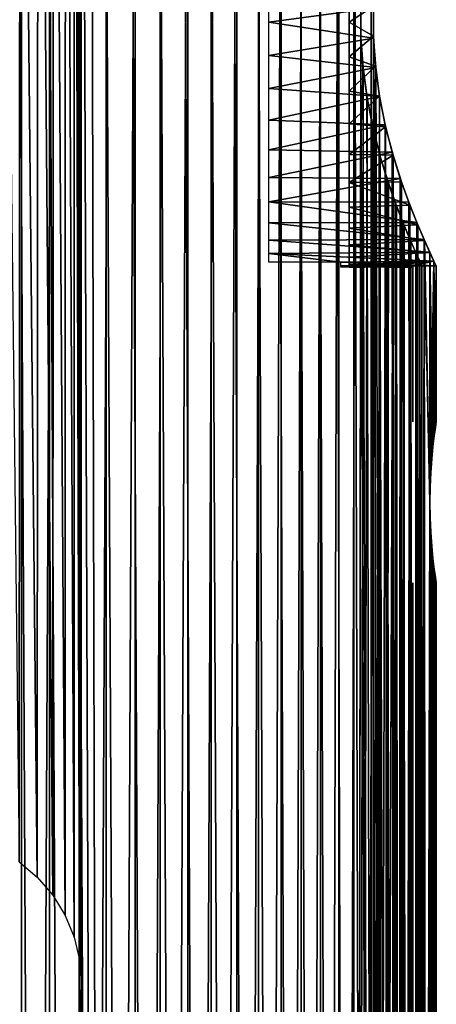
# Model space of a CAD drawing. Header units: millimetres. Extents: x -42 to 65, y -144 to 144.
# Tile 59 of 144: x 55 to 64, y -20 to 0. Entities that reach past the tile are written whole.
import ezdxf

# ---------------------------------------------------------------- set-up
doc = ezdxf.new("R2010")
doc.units = ezdxf.units.MM
doc.header["$LTSCALE"] = 81.481481
for name, color, linetype in [('104', 7, 'CONTINUOUS'), ('11', 7, 'CONTINUOUS'), ('12', 7, 'CONTINUOUS'), ('16', 7, 'CONTINUOUS'), ('18', 7, 'CONTINUOUS'), ('19', 7, 'CONTINUOUS'), ('20', 7, 'CONTINUOUS'), ('48', 7, 'CONTINUOUS'), ('49', 7, 'CONTINUOUS')]:
    doc.layers.add(name, color=color, linetype=linetype)

msp = doc.modelspace()

# ---------------------------------------------------------------- linework, layer by layer
at = {"layer": '104', "color": 7, "linetype": 'Continuous'}
for points in [[(53.921, 122.5, 56.181), (55.154, 122.5, 56.03), (53.921, -122.5, 56.181), (53.921, 122.5, 56.181)], [(53.921, -122.5, 56.181), (55.154, 122.5, 56.03), (55.154, -122.5, 56.03), (53.921, -122.5, 56.181)], [(55.154, 122.5, 56.03), (56.359, 122.5, 55.73), (55.154, -122.5, 56.03), (55.154, 122.5, 56.03)], [(55.154, -122.5, 56.03), (56.359, 122.5, 55.73), (56.359, -122.5, 55.73), (55.154, -122.5, 56.03)], [(56.359, 122.5, 55.73), (57.519, 122.5, 55.286), (56.359, -122.5, 55.73), (56.359, 122.5, 55.73)], [(56.359, -122.5, 55.73), (57.519, 122.5, 55.286), (57.519, -122.5, 55.286), (56.359, -122.5, 55.73)], [(57.519, -122.5, 55.286), (58.617, 122.5, 54.705), (58.617, -122.5, 54.705), (57.519, -122.5, 55.286)], [(57.519, 122.5, 55.286), (58.617, 122.5, 54.705), (57.519, -122.5, 55.286), (57.519, 122.5, 55.286)], [(58.617, 122.5, 54.705), (59.636, 122.5, 53.994), (58.617, -122.5, 54.705), (58.617, 122.5, 54.705)], [(58.617, -122.5, 54.705), (59.636, 122.5, 53.994), (59.636, -122.5, 53.994), (58.617, -122.5, 54.705)], [(59.636, 122.5, 53.994), (60.56, 122.5, 53.164), (59.636, -122.5, 53.994), (59.636, 122.5, 53.994)], [(59.636, -122.5, 53.994), (60.56, 122.5, 53.164), (60.56, -122.5, 53.164), (59.636, -122.5, 53.994)], [(60.56, 122.5, 53.164), (61.377, 122.5, 52.229), (60.56, -122.5, 53.164), (60.56, 122.5, 53.164)], [(60.56, -122.5, 53.164), (61.377, 122.5, 52.229), (61.377, -122.5, 52.229), (60.56, -122.5, 53.164)], [(61.377, 122.5, 52.229), (62.074, 122.5, 51.201), (61.377, -122.5, 52.229), (61.377, 122.5, 52.229)], [(61.377, -122.5, 52.229), (62.074, 122.5, 51.201), (62.074, -122.5, 51.201), (61.377, -122.5, 52.229)], [(62.074, 122.5, 51.201), (62.221, 0.318, 50.945), (62.074, -122.5, 51.201), (62.074, 122.5, 51.201)], [(62.221, 0.318, 50.945), (62.221, -0.311, 50.945), (62.074, -122.5, 51.201), (62.221, 0.318, 50.945)], [(62.221, -0.311, 50.945), (62.263, -0.946, 50.868), (62.074, -122.5, 51.201), (62.221, -0.311, 50.945)], [(62.263, -0.946, 50.868), (62.346, -1.574, 50.713), (62.074, -122.5, 51.201), (62.263, -0.946, 50.868)], [(62.346, -1.574, 50.713), (62.471, -2.208, 50.466), (62.074, -122.5, 51.201), (62.346, -1.574, 50.713)], [(62.471, -2.208, 50.466), (62.622, -2.8, 50.141), (62.074, -122.5, 51.201), (62.471, -2.208, 50.466)], [(62.074, -122.5, 51.201), (62.622, -2.8, 50.141), (62.642, -122.5, 50.096), (62.074, -122.5, 51.201)], [(62.622, -2.8, 50.141), (62.79, -3.346, 49.739), (62.642, -122.5, 50.096), (62.622, -2.8, 50.141)], [(62.79, -3.346, 49.739), (62.96, -3.827, 49.275), (62.642, -122.5, 50.096), (62.79, -3.346, 49.739)], [(62.642, -122.5, 50.096), (62.96, -3.827, 49.275), (63.07, -122.5, 48.93), (62.642, -122.5, 50.096)], [(62.96, -3.827, 49.275), (63.119, -4.233, 48.763), (63.07, -122.5, 48.93), (62.96, -3.827, 49.275)], [(63.119, -4.233, 48.763), (63.256, -4.561, 48.216), (63.07, -122.5, 48.93), (63.119, -4.233, 48.763)], [(63.07, -122.5, 48.93), (63.256, -4.561, 48.216), (63.354, -122.5, 47.721), (63.07, -122.5, 48.93)], [(63.256, -4.561, 48.216), (63.365, -4.807, 47.656), (63.354, -122.5, 47.721), (63.256, -4.561, 48.216)], [(63.365, -4.807, 47.656), (63.443, -4.979, 47.072), (63.354, -122.5, 47.721), (63.365, -4.807, 47.656)], [(63.443, -4.979, 47.072), (63.488, -5.075, 46.486), (63.354, -122.5, 47.721), (63.443, -4.979, 47.072)], [(63.354, -122.5, 47.721), (63.488, -5.075, 46.486), (63.488, -122.5, 46.486), (63.354, -122.5, 47.721)]]:
    msp.add_3dface(points, dxfattribs=at)
at = {"layer": '11', "color": 7, "linetype": 'Continuous'}
for points in [[(54.526, -122.5, 35.572), (54.529, 122.5, 35.572), (55.737, -122.5, 35.787), (54.526, -122.5, 35.572)], [(54.529, 122.5, 35.572), (55.739, 122.5, 35.787), (55.737, -122.5, 35.787), (54.529, 122.5, 35.572)], [(55.737, -122.5, 35.787), (55.739, 122.5, 35.787), (56.915, -122.5, 36.142), (55.737, -122.5, 35.787)], [(55.739, 122.5, 35.787), (56.916, 122.5, 36.142), (56.915, -122.5, 36.142), (55.739, 122.5, 35.787)], [(56.915, -122.5, 36.142), (58.042, 122.5, 36.632), (58.042, -122.5, 36.632), (56.915, -122.5, 36.142)], [(56.916, 122.5, 36.142), (58.042, 122.5, 36.632), (56.915, -122.5, 36.142), (56.916, 122.5, 36.142)], [(58.042, -122.5, 36.632), (59.104, 122.5, 37.25), (59.105, -122.5, 37.251), (58.042, -122.5, 36.632)], [(58.042, 122.5, 36.632), (59.104, 122.5, 37.25), (58.042, -122.5, 36.632), (58.042, 122.5, 36.632)], [(59.104, 122.5, 37.25), (60.087, 122.5, 37.988), (59.105, -122.5, 37.251), (59.104, 122.5, 37.25)], [(59.105, -122.5, 37.251), (60.087, 122.5, 37.988), (60.088, -122.5, 37.989), (59.105, -122.5, 37.251)], [(60.087, 122.5, 37.988), (60.977, 122.5, 38.837), (60.088, -122.5, 37.989), (60.087, 122.5, 37.988)], [(60.088, -122.5, 37.989), (60.977, 122.5, 38.837), (60.978, -122.5, 38.837), (60.088, -122.5, 37.989)], [(60.977, 122.5, 38.837), (61.762, 122.5, 39.784), (60.978, -122.5, 38.837), (60.977, 122.5, 38.837)], [(60.978, -122.5, 38.837), (61.762, 122.5, 39.784), (61.763, -122.5, 39.784), (60.978, -122.5, 38.837)], [(61.762, 122.5, 39.784), (62.431, 122.5, 40.815), (61.763, -122.5, 39.784), (61.762, 122.5, 39.784)], [(61.763, -122.5, 39.784), (62.431, 122.5, 40.815), (62.431, -122.5, 40.816), (61.763, -122.5, 39.784)], [(62.484, 0.335, 40.911), (62.483, -0.289, 40.908), (62.431, 122.5, 40.815), (62.484, 0.335, 40.911)], [(62.431, 122.5, 40.815), (62.483, -0.289, 40.908), (62.431, -122.5, 40.816), (62.431, 122.5, 40.815)], [(62.483, -0.289, 40.908), (62.524, -0.92, 40.983), (62.431, -122.5, 40.816), (62.483, -0.289, 40.908)], [(62.524, -0.92, 40.983), (62.607, -1.543, 41.139), (62.431, -122.5, 40.816), (62.524, -0.92, 40.983)], [(62.607, -1.543, 41.139), (62.734, -2.181, 41.39), (62.431, -122.5, 40.816), (62.607, -1.543, 41.139)], [(62.734, -2.181, 41.39), (62.888, -2.773, 41.72), (62.431, -122.5, 40.816), (62.734, -2.181, 41.39)], [(62.431, -122.5, 40.816), (62.888, -2.773, 41.72), (62.975, -122.5, 41.919), (62.431, -122.5, 40.816)], [(62.888, -2.773, 41.72), (63.061, -3.324, 42.132), (62.975, -122.5, 41.919), (62.888, -2.773, 41.72)], [(63.061, -3.324, 42.132), (63.237, -3.809, 42.608), (62.975, -122.5, 41.919), (63.061, -3.324, 42.132)], [(62.975, -122.5, 41.919), (63.237, -3.809, 42.608), (63.385, -122.5, 43.078), (62.975, -122.5, 41.919)], [(63.237, -3.809, 42.608), (63.401, -4.218, 43.133), (63.385, -122.5, 43.078), (63.237, -3.809, 42.608)], [(63.401, -4.218, 43.133), (63.544, -4.549, 43.695), (63.385, -122.5, 43.078), (63.401, -4.218, 43.133)], [(63.544, -4.549, 43.695), (63.653, -9.998, 44.25), (63.385, -122.5, 43.078), (63.544, -4.549, 43.695)], [(63.657, -4.799, 44.275), (63.653, -9.998, 44.25), (63.544, -4.549, 43.695), (63.657, -4.799, 44.275)], [(63.658, -9.682, 44.279), (63.653, -9.998, 44.25), (63.657, -4.799, 44.275), (63.658, -9.682, 44.279)], [(63.74, -4.976, 44.883), (63.658, -9.682, 44.279), (63.657, -4.799, 44.275), (63.74, -4.976, 44.883)], [(63.672, -9.376, 44.365), (63.658, -9.682, 44.279), (63.74, -4.976, 44.883), (63.672, -9.376, 44.365)], [(63.693, -9.09, 44.505), (63.672, -9.376, 44.365), (63.74, -4.976, 44.883), (63.693, -9.09, 44.505)], [(63.719, -8.833, 44.696), (63.693, -9.09, 44.505), (63.74, -4.976, 44.883), (63.719, -8.833, 44.696)], [(63.745, -8.615, 44.931), (63.719, -8.833, 44.696), (63.74, -4.976, 44.883), (63.745, -8.615, 44.931)], [(63.788, -5.075, 45.5), (63.745, -8.615, 44.931), (63.74, -4.976, 44.883), (63.788, -5.075, 45.5)], [(63.77, -8.442, 45.203), (63.745, -8.615, 44.931), (63.788, -5.075, 45.5), (63.77, -8.442, 45.203)], [(63.788, -8.323, 45.5), (63.77, -8.442, 45.203), (63.788, -5.075, 45.5), (63.788, -8.323, 45.5)], [(63.385, -122.5, 43.078), (63.653, -9.998, 44.25), (63.658, -122.5, 44.277), (63.385, -122.5, 43.078)], [(63.653, -9.998, 44.25), (63.658, -10.314, 44.278), (63.658, -122.5, 44.277), (63.653, -9.998, 44.25)], [(63.658, -10.314, 44.278), (63.672, -10.623, 44.365), (63.658, -122.5, 44.277), (63.658, -10.314, 44.278)], [(63.672, -10.623, 44.365), (63.693, -10.911, 44.506), (63.658, -122.5, 44.277), (63.672, -10.623, 44.365)], [(63.693, -10.911, 44.506), (63.719, -11.169, 44.698), (63.658, -122.5, 44.277), (63.693, -10.911, 44.506)], [(63.719, -11.169, 44.698), (63.746, -11.387, 44.933), (63.658, -122.5, 44.277), (63.719, -11.169, 44.698)], [(63.746, -11.387, 44.933), (63.77, -11.558, 45.204), (63.658, -122.5, 44.277), (63.746, -11.387, 44.933)], [(63.77, -11.558, 45.204), (63.788, -11.677, 45.5), (63.658, -122.5, 44.277), (63.77, -11.558, 45.204)], [(63.658, -122.5, 44.277), (63.788, -11.677, 45.5), (63.788, -122.5, 45.5), (63.658, -122.5, 44.277)]]:
    msp.add_3dface(points, dxfattribs=at)
at = {"layer": '12', "color": 7, "linetype": 'Continuous'}
for points in [[(61.978, 0, 40.9), (62.484, 0.335, 40.911), (61.978, 0.726, 40.952), (61.978, 0, 40.9)], [(62.483, -0.289, 40.908), (62.484, 0.335, 40.911), (61.978, 0, 40.9), (62.483, -0.289, 40.908)], [(61.978, -0.726, 40.952), (62.483, -0.289, 40.908), (61.978, 0, 40.9), (61.978, -0.726, 40.952)], [(62.524, -0.92, 40.983), (62.483, -0.289, 40.908), (61.978, -0.726, 40.952), (62.524, -0.92, 40.983)], [(61.978, -1.437, 41.107), (62.524, -0.92, 40.983), (61.978, -0.726, 40.952), (61.978, -1.437, 41.107)], [(62.607, -1.543, 41.139), (62.524, -0.92, 40.983), (61.978, -1.437, 41.107), (62.607, -1.543, 41.139)], [(61.978, -2.119, 41.361), (62.607, -1.543, 41.139), (61.978, -1.437, 41.107), (61.978, -2.119, 41.361)], [(62.734, -2.181, 41.39), (62.607, -1.543, 41.139), (61.978, -2.119, 41.361), (62.734, -2.181, 41.39)], [(61.978, -2.759, 41.71), (62.734, -2.181, 41.39), (61.978, -2.119, 41.361), (61.978, -2.759, 41.71)], [(62.888, -2.773, 41.72), (62.734, -2.181, 41.39), (61.978, -2.759, 41.71), (62.888, -2.773, 41.72)], [(61.978, -3.341, 42.147), (62.888, -2.773, 41.72), (61.978, -2.759, 41.71), (61.978, -3.341, 42.147)], [(63.061, -3.324, 42.132), (62.888, -2.773, 41.72), (61.978, -3.341, 42.147), (63.061, -3.324, 42.132)], [(63.237, -3.809, 42.608), (63.061, -3.324, 42.132), (61.978, -3.341, 42.147), (63.237, -3.809, 42.608)], [(61.978, -3.855, 42.662), (63.237, -3.809, 42.608), (61.978, -3.341, 42.147), (61.978, -3.855, 42.662)], [(63.401, -4.218, 43.133), (63.237, -3.809, 42.608), (61.978, -3.855, 42.662), (63.401, -4.218, 43.133)], [(61.978, -4.291, 43.244), (63.401, -4.218, 43.133), (61.978, -3.855, 42.662), (61.978, -4.291, 43.244)], [(63.544, -4.549, 43.695), (63.401, -4.218, 43.133), (61.978, -4.291, 43.244), (63.544, -4.549, 43.695)], [(61.978, -4.64, 43.883), (63.544, -4.549, 43.695), (61.978, -4.291, 43.244), (61.978, -4.64, 43.883)], [(63.657, -4.799, 44.275), (63.544, -4.549, 43.695), (61.978, -4.64, 43.883), (63.657, -4.799, 44.275)], [(61.978, -4.894, 44.564), (63.657, -4.799, 44.275), (61.978, -4.64, 43.883), (61.978, -4.894, 44.564)], [(63.74, -4.976, 44.883), (63.657, -4.799, 44.275), (61.978, -4.894, 44.564), (63.74, -4.976, 44.883)], [(61.978, -5.048, 45.274), (63.74, -4.976, 44.883), (61.978, -4.894, 44.564), (61.978, -5.048, 45.274)], [(62.55, -5.052, 45.3), (63.74, -4.976, 44.883), (61.978, -5.048, 45.274), (62.55, -5.052, 45.3)], [(62.477, -5.053, 45.312), (62.55, -5.052, 45.3), (61.978, -5.048, 45.274), (62.477, -5.053, 45.312)], [(62.412, -5.058, 45.344), (62.477, -5.053, 45.312), (61.978, -5.048, 45.274), (62.412, -5.058, 45.344)], [(62.359, -5.064, 45.396), (62.412, -5.058, 45.344), (61.978, -5.048, 45.274), (62.359, -5.064, 45.396)], [(61.978, -5.1, 46), (62.359, -5.064, 45.396), (61.978, -5.048, 45.274), (61.978, -5.1, 46)], [(62.325, -5.071, 45.46), (62.359, -5.064, 45.396), (61.978, -5.1, 46), (62.325, -5.071, 45.46)], [(62.312, -5.078, 45.532), (62.325, -5.071, 45.46), (61.978, -5.1, 46), (62.312, -5.078, 45.532)], [(62.306, -5.095, 45.766), (62.312, -5.078, 45.532), (61.978, -5.1, 46), (62.306, -5.095, 45.766)], [(62.3, -5.1, 46), (62.306, -5.095, 45.766), (61.978, -5.1, 46), (62.3, -5.1, 46)], [(62.622, -5.053, 45.311), (63.74, -4.976, 44.883), (62.55, -5.052, 45.3), (62.622, -5.053, 45.311)], [(62.688, -5.058, 45.344), (63.74, -4.976, 44.883), (62.622, -5.053, 45.311), (62.688, -5.058, 45.344)], [(62.741, -5.064, 45.396), (63.74, -4.976, 44.883), (62.688, -5.058, 45.344), (62.741, -5.064, 45.396)], [(62.775, -5.071, 45.46), (63.74, -4.976, 44.883), (62.741, -5.064, 45.396), (62.775, -5.071, 45.46)], [(63.74, -4.976, 44.883), (62.775, -5.071, 45.46), (63.3, -5.075, 45.5), (63.74, -4.976, 44.883)], [(62.775, -5.071, 45.46), (62.788, -5.078, 45.532), (63.3, -5.075, 45.5), (62.775, -5.071, 45.46)], [(63.3, -5.075, 45.5), (62.788, -5.078, 45.532), (63.3, -5.094, 45.75), (63.3, -5.075, 45.5)], [(62.788, -5.078, 45.532), (62.794, -5.095, 45.766), (63.3, -5.094, 45.75), (62.788, -5.078, 45.532)], [(62.794, -5.095, 45.766), (62.8, -5.1, 46), (63.3, -5.094, 45.75), (62.794, -5.095, 45.766)], [(63.3, -5.094, 45.75), (62.8, -5.1, 46), (63.3, -5.1, 46), (63.3, -5.094, 45.75)], [(63.788, -5.075, 45.5), (63.74, -4.976, 44.883), (63.3, -5.075, 45.5), (63.788, -5.075, 45.5)]]:
    msp.add_3dface(points, dxfattribs=at)
at = {"layer": '16', "color": 7, "linetype": 'Continuous'}
for points in [[(61.978, -5.048, 45.274), (61.978, 5.048, 45.274), (61.978, 5.1, 46), (61.978, -5.048, 45.274)], [(61.978, -5.1, 46), (61.978, 5.1, 46), (61.978, 5.048, 46.727), (61.978, -5.1, 46)], [(61.978, -5.1, 46), (61.978, -5.048, 45.274), (61.978, 5.1, 46), (61.978, -5.1, 46)], [(61.978, -4.893, 47.437), (61.978, -5.048, 46.726), (61.978, 5.048, 46.727), (61.978, -4.893, 47.437)], [(61.978, 4.893, 47.437), (61.978, -4.893, 47.437), (61.978, 5.048, 46.727), (61.978, 4.893, 47.437)], [(61.978, -4.894, 44.564), (61.978, 4.893, 44.563), (61.978, 5.048, 45.274), (61.978, -4.894, 44.564)], [(61.978, -5.048, 45.274), (61.978, -4.894, 44.564), (61.978, 5.048, 45.274), (61.978, -5.048, 45.274)], [(61.978, -5.048, 46.726), (61.978, -5.1, 46), (61.978, 5.048, 46.727), (61.978, -5.048, 46.726)], [(61.978, -4.639, 48.119), (61.978, -4.893, 47.437), (61.978, 4.893, 47.437), (61.978, -4.639, 48.119)], [(61.978, 4.639, 48.119), (61.978, -4.639, 48.119), (61.978, 4.893, 47.437), (61.978, 4.639, 48.119)], [(61.978, -4.64, 43.883), (61.978, 4.639, 43.881), (61.978, 4.893, 44.563), (61.978, -4.64, 43.883)], [(61.978, -4.894, 44.564), (61.978, -4.64, 43.883), (61.978, 4.893, 44.563), (61.978, -4.894, 44.564)], [(61.978, 4.29, 48.758), (61.978, -4.29, 48.758), (61.978, 4.639, 48.119), (61.978, 4.29, 48.758)], [(61.978, -4.29, 48.758), (61.978, -4.639, 48.119), (61.978, 4.639, 48.119), (61.978, -4.29, 48.758)], [(61.978, -4.291, 43.244), (61.978, 4.29, 43.241), (61.978, 4.639, 43.881), (61.978, -4.291, 43.244)], [(61.978, -4.64, 43.883), (61.978, -4.291, 43.244), (61.978, 4.639, 43.881), (61.978, -4.64, 43.883)], [(61.978, 3.854, 49.34), (61.978, -3.854, 49.34), (61.978, 4.29, 48.758), (61.978, 3.854, 49.34)], [(61.978, -3.854, 49.34), (61.978, -4.29, 48.758), (61.978, 4.29, 48.758), (61.978, -3.854, 49.34)], [(61.978, -3.855, 42.662), (61.978, 3.853, 42.659), (61.978, 4.29, 43.241), (61.978, -3.855, 42.662)], [(61.978, -4.291, 43.244), (61.978, -3.855, 42.662), (61.978, 4.29, 43.241), (61.978, -4.291, 43.244)], [(61.978, 3.339, 49.855), (61.978, -3.339, 49.855), (61.978, 3.854, 49.34), (61.978, 3.339, 49.855)], [(61.978, -3.339, 49.855), (61.978, -3.854, 49.34), (61.978, 3.854, 49.34), (61.978, -3.339, 49.855)], [(61.978, -3.855, 42.662), (61.978, -3.341, 42.147), (61.978, 3.853, 42.659), (61.978, -3.855, 42.662)], [(61.978, -3.341, 42.147), (61.978, 3.338, 42.145), (61.978, 3.853, 42.659), (61.978, -3.341, 42.147)], [(61.978, 2.756, 50.291), (61.978, -2.757, 50.29), (61.978, 3.339, 49.855), (61.978, 2.756, 50.291)], [(61.978, -2.757, 50.29), (61.978, -3.339, 49.855), (61.978, 3.339, 49.855), (61.978, -2.757, 50.29)], [(61.978, -3.341, 42.147), (61.978, -2.759, 41.71), (61.978, 3.338, 42.145), (61.978, -3.341, 42.147)], [(61.978, -2.759, 41.71), (61.978, 2.756, 41.709), (61.978, 3.338, 42.145), (61.978, -2.759, 41.71)], [(61.978, 2.118, 50.639), (61.978, -2.119, 50.639), (61.978, 2.756, 50.291), (61.978, 2.118, 50.639)], [(61.978, -2.119, 50.639), (61.978, -2.757, 50.29), (61.978, 2.756, 50.291), (61.978, -2.119, 50.639)], [(61.978, -2.119, 41.361), (61.978, 2.117, 41.36), (61.978, 2.756, 41.709), (61.978, -2.119, 41.361)], [(61.978, -2.759, 41.71), (61.978, -2.119, 41.361), (61.978, 2.756, 41.709), (61.978, -2.759, 41.71)], [(61.978, 1.436, 50.894), (61.978, -1.437, 50.893), (61.978, 2.118, 50.639), (61.978, 1.436, 50.894)], [(61.978, -1.437, 50.893), (61.978, -2.119, 50.639), (61.978, 2.118, 50.639), (61.978, -1.437, 50.893)], [(61.978, -1.437, 41.107), (61.978, 1.436, 41.106), (61.978, 2.117, 41.36), (61.978, -1.437, 41.107)], [(61.978, -2.119, 41.361), (61.978, -1.437, 41.107), (61.978, 2.117, 41.36), (61.978, -2.119, 41.361)], [(61.978, 0.726, 51.048), (61.978, -0.726, 51.048), (61.978, 1.436, 50.894), (61.978, 0.726, 51.048)], [(61.978, -0.726, 51.048), (61.978, -1.437, 50.893), (61.978, 1.436, 50.894), (61.978, -0.726, 51.048)], [(61.978, -0.726, 40.952), (61.978, 0.726, 40.952), (61.978, 1.436, 41.106), (61.978, -0.726, 40.952)], [(61.978, -1.437, 41.107), (61.978, -0.726, 40.952), (61.978, 1.436, 41.106), (61.978, -1.437, 41.107)], [(61.978, 0, 51.1), (61.978, -0.726, 51.048), (61.978, 0.726, 51.048), (61.978, 0, 51.1)], [(61.978, -0.726, 40.952), (61.978, 0, 40.9), (61.978, 0.726, 40.952), (61.978, -0.726, 40.952)]]:
    msp.add_3dface(points, dxfattribs=at)
at = {"layer": '18', "color": 7, "linetype": 'Continuous'}
for points in [[(63.3, -122, 45.5), (63.3, -11.677, 45.5), (63.3, -122, 46), (63.3, -122, 45.5)], [(63.3, -11.677, 45.5), (63.3, -11.732, 45.747), (63.3, -122, 46), (63.3, -11.677, 45.5)], [(63.3, -11.732, 45.747), (63.3, -11.75, 46), (63.3, -122, 46), (63.3, -11.732, 45.747)]]:
    msp.add_3dface(points, dxfattribs=at)
at = {"layer": '19', "color": 7, "linetype": 'Continuous'}
for points in [[(63.3, -8.268, 45.747), (63.3, -5.075, 45.5), (63.3, -8.25, 46), (63.3, -8.268, 45.747)], [(63.3, -8.323, 45.5), (63.3, -5.075, 45.5), (63.3, -8.268, 45.747), (63.3, -8.323, 45.5)], [(63.3, -5.075, 45.5), (63.3, -5.094, 45.75), (63.3, -8.25, 46), (63.3, -5.075, 45.5)], [(63.3, -5.094, 45.75), (63.3, -5.1, 46), (63.3, -8.25, 46), (63.3, -5.094, 45.75)]]:
    msp.add_3dface(points, dxfattribs=at)
at = {"layer": '20', "color": 7, "linetype": 'Continuous'}
for points in [[(53.921, -122.5, 35.819), (55.154, -122.5, 35.97), (53.921, 122.5, 35.819), (53.921, -122.5, 35.819)], [(53.921, 122.5, 35.819), (55.154, -122.5, 35.97), (55.154, 122.5, 35.97), (53.921, 122.5, 35.819)], [(55.154, -122.5, 35.97), (56.359, -122.5, 36.27), (55.154, 122.5, 35.97), (55.154, -122.5, 35.97)], [(55.154, 122.5, 35.97), (56.359, -122.5, 36.27), (56.359, 122.5, 36.27), (55.154, 122.5, 35.97)], [(56.359, -122.5, 36.27), (57.519, -122.5, 36.714), (56.359, 122.5, 36.27), (56.359, -122.5, 36.27)], [(56.359, 122.5, 36.27), (57.519, -122.5, 36.714), (57.519, 122.5, 36.714), (56.359, 122.5, 36.27)], [(57.519, -122.5, 36.714), (58.617, -122.5, 37.295), (57.519, 122.5, 36.714), (57.519, -122.5, 36.714)], [(57.519, 122.5, 36.714), (58.617, -122.5, 37.295), (58.617, 122.5, 37.295), (57.519, 122.5, 36.714)], [(58.617, -122.5, 37.295), (59.636, -122.5, 38.006), (58.617, 122.5, 37.295), (58.617, -122.5, 37.295)], [(58.617, 122.5, 37.295), (59.636, -122.5, 38.006), (59.636, 122.5, 38.006), (58.617, 122.5, 37.295)], [(59.636, 122.5, 38.006), (60.56, -122.5, 38.836), (60.56, 122.5, 38.836), (59.636, 122.5, 38.006)], [(59.636, -122.5, 38.006), (60.56, -122.5, 38.836), (59.636, 122.5, 38.006), (59.636, -122.5, 38.006)], [(60.56, 122.5, 38.836), (61.377, -122.5, 39.771), (61.377, 122.5, 39.771), (60.56, 122.5, 38.836)], [(60.56, -122.5, 38.836), (61.377, -122.5, 39.771), (60.56, 122.5, 38.836), (60.56, -122.5, 38.836)], [(61.377, 122.5, 39.771), (62.074, -122.5, 40.799), (62.074, 122.5, 40.799), (61.377, 122.5, 39.771)], [(61.377, -122.5, 39.771), (62.074, -122.5, 40.799), (61.377, 122.5, 39.771), (61.377, -122.5, 39.771)], [(62.221, -0.307, 41.055), (62.221, 0.316, 41.055), (62.074, 122.5, 40.799), (62.221, -0.307, 41.055)], [(62.074, -122.5, 40.799), (62.221, -0.307, 41.055), (62.074, 122.5, 40.799), (62.074, -122.5, 40.799)], [(62.642, -122.5, 41.904), (62.221, -0.307, 41.055), (62.074, -122.5, 40.799), (62.642, -122.5, 41.904)], [(62.261, -0.923, 41.127), (62.221, -0.307, 41.055), (62.642, -122.5, 41.904), (62.261, -0.923, 41.127)], [(62.34, -1.534, 41.275), (62.261, -0.923, 41.127), (62.642, -122.5, 41.904), (62.34, -1.534, 41.275)], [(62.454, -2.135, 41.501), (62.34, -1.534, 41.275), (62.642, -122.5, 41.904), (62.454, -2.135, 41.501)], [(62.598, -2.714, 41.806), (62.454, -2.135, 41.501), (62.642, -122.5, 41.904), (62.598, -2.714, 41.806)], [(62.762, -3.261, 42.191), (62.598, -2.714, 41.806), (62.642, -122.5, 41.904), (62.762, -3.261, 42.191)], [(63.07, -122.5, 43.07), (62.762, -3.261, 42.191), (62.642, -122.5, 41.904), (63.07, -122.5, 43.07)], [(62.934, -3.756, 42.649), (62.762, -3.261, 42.191), (63.07, -122.5, 43.07), (62.934, -3.756, 42.649)], [(63.099, -4.185, 43.168), (62.934, -3.756, 42.649), (63.07, -122.5, 43.07), (63.099, -4.185, 43.168)], [(63.354, -122.5, 44.279), (63.099, -4.185, 43.168), (63.07, -122.5, 43.07), (63.354, -122.5, 44.279)], [(63.246, -4.536, 43.736), (63.099, -4.185, 43.168), (63.354, -122.5, 44.279), (63.246, -4.536, 43.736)], [(63.36, -4.797, 44.318), (63.246, -4.536, 43.736), (63.354, -122.5, 44.279), (63.36, -4.797, 44.318)], [(63.488, -122.5, 45.514), (63.36, -4.797, 44.318), (63.354, -122.5, 44.279), (63.488, -122.5, 45.514)], [(63.443, -4.977, 44.92), (63.36, -4.797, 44.318), (63.488, -122.5, 45.514), (63.443, -4.977, 44.92)], [(63.488, -5.075, 45.514), (63.443, -4.977, 44.92), (63.488, -122.5, 45.514), (63.488, -5.075, 45.514)]]:
    msp.add_3dface(points, dxfattribs=at)
at = {"layer": '48', "color": 7, "linetype": 'Continuous'}
for points in [[(56.916, -122.5, 55.858), (56.915, 122.5, 55.858), (56.4, 100, 56.032), (56.916, -122.5, 55.858)], [(56.915, 122.5, 55.858), (58.042, -122.5, 55.368), (58.042, 122.5, 55.368), (56.915, 122.5, 55.858)], [(56.916, -122.5, 55.858), (58.042, -122.5, 55.368), (56.915, 122.5, 55.858), (56.916, -122.5, 55.858)], [(58.042, -122.5, 55.368), (59.104, -122.5, 54.75), (58.042, 122.5, 55.368), (58.042, -122.5, 55.368)], [(58.042, 122.5, 55.368), (59.104, -122.5, 54.75), (59.105, 122.5, 54.749), (58.042, 122.5, 55.368)], [(59.104, -122.5, 54.75), (60.087, -122.5, 54.012), (59.105, 122.5, 54.749), (59.104, -122.5, 54.75)], [(59.105, 122.5, 54.749), (60.087, -122.5, 54.012), (60.088, 122.5, 54.011), (59.105, 122.5, 54.749)], [(60.087, -122.5, 54.012), (60.977, -122.5, 53.163), (60.088, 122.5, 54.011), (60.087, -122.5, 54.012)], [(60.088, 122.5, 54.011), (60.977, -122.5, 53.163), (60.978, 122.5, 53.163), (60.088, 122.5, 54.011)], [(60.977, -122.5, 53.163), (61.762, -122.5, 52.216), (60.978, 122.5, 53.163), (60.977, -122.5, 53.163)], [(60.978, 122.5, 53.163), (61.762, -122.5, 52.216), (61.763, 122.5, 52.216), (60.978, 122.5, 53.163)], [(61.762, -122.5, 52.216), (62.431, -122.5, 51.185), (61.763, 122.5, 52.216), (61.762, -122.5, 52.216)], [(61.763, 122.5, 52.216), (62.431, -122.5, 51.185), (62.431, 122.5, 51.184), (61.763, 122.5, 52.216)], [(62.431, -122.5, 51.185), (62.483, 0.289, 51.092), (62.431, 122.5, 51.184), (62.431, -122.5, 51.185)], [(56.4, 20, 56.032), (56.916, -122.5, 55.858), (56.4, 100, 56.032), (56.4, 20, 56.032)], [(56.4, 20, 56.032), (56.363, 19.525, 56.043), (56.4, -20, 56.032), (56.4, 20, 56.032)], [(56.916, -122.5, 55.858), (56.4, 20, 56.032), (56.4, -20, 56.032), (56.916, -122.5, 55.858)], [(56.363, 19.525, 56.043), (56.254, 19.059, 56.076), (56.363, -19.522, 56.043), (56.363, 19.525, 56.043)], [(56.4, -20, 56.032), (56.363, 19.525, 56.043), (56.363, -19.522, 56.043), (56.4, -20, 56.032)], [(56.254, 19.059, 56.076), (56.073, 18.615, 56.127), (56.251, -19.05, 56.077), (56.254, 19.059, 56.076)], [(56.363, -19.522, 56.043), (56.254, 19.059, 56.076), (56.251, -19.05, 56.077), (56.363, -19.522, 56.043)], [(56.073, 18.615, 56.127), (55.821, 18.196, 56.193), (56.065, -18.599, 56.129), (56.073, 18.615, 56.127)], [(56.251, -19.05, 56.077), (56.073, 18.615, 56.127), (56.065, -18.599, 56.129), (56.251, -19.05, 56.077)], [(55.821, 18.196, 56.193), (55.504, 17.82, 56.266), (55.806, -18.175, 56.197), (55.821, 18.196, 56.193)], [(56.065, -18.599, 56.129), (55.821, 18.196, 56.193), (55.806, -18.175, 56.197), (56.065, -18.599, 56.129)], [(55.504, 17.82, 56.266), (55.128, 17.497, 56.34), (55.484, -17.8, 56.27), (55.504, 17.82, 56.266)], [(55.806, -18.175, 56.197), (55.504, 17.82, 56.266), (55.484, -17.8, 56.27), (55.806, -18.175, 56.197)], [(55.128, 17.497, 56.34), (54.707, 17.238, 56.405), (55.108, -17.482, 56.343), (55.128, 17.497, 56.34)], [(55.484, -17.8, 56.27), (55.128, 17.497, 56.34), (55.108, -17.482, 56.343), (55.484, -17.8, 56.27)], [(62.484, -0.335, 51.089), (62.483, 0.289, 51.092), (62.431, -122.5, 51.185), (62.484, -0.335, 51.089)], [(62.974, -122.5, 50.081), (62.484, -0.335, 51.089), (62.431, -122.5, 51.185), (62.974, -122.5, 50.081)], [(62.527, -0.946, 51.012), (62.484, -0.335, 51.089), (62.974, -122.5, 50.081), (62.527, -0.946, 51.012)], [(62.608, -1.547, 50.86), (62.527, -0.946, 51.012), (62.974, -122.5, 50.081), (62.608, -1.547, 50.86)], [(62.724, -2.138, 50.63), (62.608, -1.547, 50.86), (62.974, -122.5, 50.081), (62.724, -2.138, 50.63)], [(62.87, -2.71, 50.32), (62.724, -2.138, 50.63), (62.974, -122.5, 50.081), (62.87, -2.71, 50.32)], [(63.038, -3.253, 49.927), (62.87, -2.71, 50.32), (62.974, -122.5, 50.081), (63.038, -3.253, 49.927)], [(63.385, -122.5, 48.922), (63.038, -3.253, 49.927), (62.974, -122.5, 50.081), (63.385, -122.5, 48.922)], [(63.214, -3.747, 49.459), (63.038, -3.253, 49.927), (63.385, -122.5, 48.922), (63.214, -3.747, 49.459)], [(63.383, -4.175, 48.928), (63.214, -3.747, 49.459), (63.385, -122.5, 48.922), (63.383, -4.175, 48.928)], [(63.534, -4.527, 48.348), (63.383, -4.175, 48.928), (63.385, -122.5, 48.922), (63.534, -4.527, 48.348)], [(63.658, -122.5, 47.724), (63.534, -4.527, 48.348), (63.385, -122.5, 48.922), (63.658, -122.5, 47.724)], [(63.653, -10.002, 47.75), (63.534, -4.527, 48.348), (63.658, -122.5, 47.724), (63.653, -10.002, 47.75)], [(63.654, -4.791, 47.748), (63.534, -4.527, 48.348), (63.653, -10.002, 47.75), (63.654, -4.791, 47.748)], [(63.658, -9.686, 47.722), (63.654, -4.791, 47.748), (63.653, -10.002, 47.75), (63.658, -9.686, 47.722)], [(63.672, -9.377, 47.635), (63.654, -4.791, 47.748), (63.658, -9.686, 47.722), (63.672, -9.377, 47.635)], [(63.693, -9.089, 47.494), (63.654, -4.791, 47.748), (63.672, -9.377, 47.635), (63.693, -9.089, 47.494)], [(63.719, -8.831, 47.302), (63.654, -4.791, 47.748), (63.693, -9.089, 47.494), (63.719, -8.831, 47.302)], [(63.74, -4.975, 47.122), (63.654, -4.791, 47.748), (63.719, -8.831, 47.302), (63.74, -4.975, 47.122)], [(63.746, -8.613, 47.067), (63.74, -4.975, 47.122), (63.719, -8.831, 47.302), (63.746, -8.613, 47.067)], [(63.77, -8.442, 46.796), (63.74, -4.975, 47.122), (63.746, -8.613, 47.067), (63.77, -8.442, 46.796)], [(63.788, -8.323, 46.5), (63.74, -4.975, 47.122), (63.77, -8.442, 46.796), (63.788, -8.323, 46.5)], [(63.788, -5.075, 46.5), (63.74, -4.975, 47.122), (63.788, -8.323, 46.5), (63.788, -5.075, 46.5)], [(63.658, -10.318, 47.721), (63.653, -10.002, 47.75), (63.658, -122.5, 47.724), (63.658, -10.318, 47.721)], [(63.741, -122.5, 47.114), (63.658, -10.318, 47.721), (63.658, -122.5, 47.724), (63.741, -122.5, 47.114)], [(63.672, -10.624, 47.635), (63.658, -10.318, 47.721), (63.741, -122.5, 47.114), (63.672, -10.624, 47.635)], [(63.693, -10.91, 47.495), (63.672, -10.624, 47.635), (63.741, -122.5, 47.114), (63.693, -10.91, 47.495)], [(63.719, -11.167, 47.304), (63.693, -10.91, 47.495), (63.741, -122.5, 47.114), (63.719, -11.167, 47.304)], [(63.745, -11.385, 47.069), (63.719, -11.167, 47.304), (63.741, -122.5, 47.114), (63.745, -11.385, 47.069)], [(63.788, -122.5, 46.5), (63.745, -11.385, 47.069), (63.741, -122.5, 47.114), (63.788, -122.5, 46.5)], [(63.77, -11.558, 46.797), (63.745, -11.385, 47.069), (63.788, -122.5, 46.5), (63.77, -11.558, 46.797)], [(63.788, -11.677, 46.5), (63.77, -11.558, 46.797), (63.788, -122.5, 46.5), (63.788, -11.677, 46.5)], [(56.4, -20, 56.032), (56.363, -20.475, 56.043), (56.4, -100, 56.032), (56.4, -20, 56.032)], [(56.916, -122.5, 55.858), (56.4, -20, 56.032), (56.4, -100, 56.032), (56.916, -122.5, 55.858)]]:
    msp.add_3dface(points, dxfattribs=at)
at = {"layer": '49', "color": 7, "linetype": 'Continuous'}
for points in [[(60.3, 0.698, 51.052), (62.483, 0.289, 51.092), (60.3, 0, 51.1), (60.3, 0.698, 51.052)], [(62.483, 0.289, 51.092), (62.484, -0.335, 51.089), (60.3, 0, 51.1), (62.483, 0.289, 51.092)], [(60.3, 0, 51.1), (62.484, -0.335, 51.089), (60.3, -0.698, 51.052), (60.3, 0, 51.1)], [(62.484, -0.335, 51.089), (62.527, -0.946, 51.012), (60.3, -0.698, 51.052), (62.484, -0.335, 51.089)], [(60.3, -0.698, 51.052), (62.527, -0.946, 51.012), (60.3, -1.383, 50.909), (60.3, -0.698, 51.052)], [(62.527, -0.946, 51.012), (62.608, -1.547, 50.86), (60.3, -1.383, 50.909), (62.527, -0.946, 51.012)], [(60.3, -1.383, 50.909), (62.608, -1.547, 50.86), (60.3, -2.042, 50.673), (60.3, -1.383, 50.909)], [(62.608, -1.547, 50.86), (62.724, -2.138, 50.63), (60.3, -2.042, 50.673), (62.608, -1.547, 50.86)], [(60.3, -2.042, 50.673), (62.724, -2.138, 50.63), (60.3, -2.662, 50.35), (60.3, -2.042, 50.673)], [(62.724, -2.138, 50.63), (62.87, -2.71, 50.32), (60.3, -2.662, 50.35), (62.724, -2.138, 50.63)], [(60.3, -2.662, 50.35), (62.87, -2.71, 50.32), (60.3, -3.233, 49.944), (60.3, -2.662, 50.35)], [(62.87, -2.71, 50.32), (63.038, -3.253, 49.927), (60.3, -3.233, 49.944), (62.87, -2.71, 50.32)], [(60.3, -3.233, 49.944), (63.038, -3.253, 49.927), (60.3, -3.743, 49.465), (60.3, -3.233, 49.944)], [(63.038, -3.253, 49.927), (63.214, -3.747, 49.459), (60.3, -3.743, 49.465), (63.038, -3.253, 49.927)], [(60.3, -3.743, 49.465), (63.383, -4.175, 48.928), (60.3, -4.182, 48.919), (60.3, -3.743, 49.465)], [(63.214, -3.747, 49.459), (63.383, -4.175, 48.928), (60.3, -3.743, 49.465), (63.214, -3.747, 49.459)], [(63.383, -4.175, 48.928), (63.534, -4.527, 48.348), (60.3, -4.182, 48.919), (63.383, -4.175, 48.928)], [(60.3, -4.182, 48.919), (63.534, -4.527, 48.348), (60.3, -4.542, 48.319), (60.3, -4.182, 48.919)], [(63.534, -4.527, 48.348), (63.654, -4.791, 47.748), (60.3, -4.542, 48.319), (63.534, -4.527, 48.348)], [(60.3, -4.542, 48.319), (63.654, -4.791, 47.748), (60.3, -4.817, 47.675), (60.3, -4.542, 48.319)], [(63.654, -4.791, 47.748), (63.74, -4.975, 47.122), (60.3, -4.817, 47.675), (63.654, -4.791, 47.748)], [(60.3, -5.001, 47), (60.3, -4.817, 47.675), (61.8, -5.001, 47), (60.3, -5.001, 47)], [(60.3, -4.817, 47.675), (63.74, -4.975, 47.122), (61.8, -5.001, 47), (60.3, -4.817, 47.675)], [(63.74, -4.975, 47.122), (63.788, -5.075, 46.5), (61.8, -5.001, 47), (63.74, -4.975, 47.122)], [(61.8, -5.001, 47), (63.788, -5.075, 46.5), (61.8, -5.075, 46.502), (61.8, -5.001, 47)], [(63.3, -5.094, 46.25), (61.8, -5.075, 46.502), (63.3, -5.075, 46.5), (63.3, -5.094, 46.25)], [(63.3, -5.1, 46), (61.8, -5.075, 46.502), (63.3, -5.094, 46.25), (63.3, -5.1, 46)], [(62.75, -5.1, 46), (61.8, -5.075, 46.502), (63.3, -5.1, 46), (62.75, -5.1, 46)], [(62.35, -5.1, 46), (61.8, -5.075, 46.502), (62.75, -5.1, 46), (62.35, -5.1, 46)], [(61.8, -5.1, 46), (61.8, -5.075, 46.502), (62.35, -5.1, 46), (61.8, -5.1, 46)], [(61.8, -5.075, 46.502), (63.788, -5.075, 46.5), (63.3, -5.075, 46.5), (61.8, -5.075, 46.502)]]:
    msp.add_3dface(points, dxfattribs=at)

doc.saveas('drawing.dxf')
